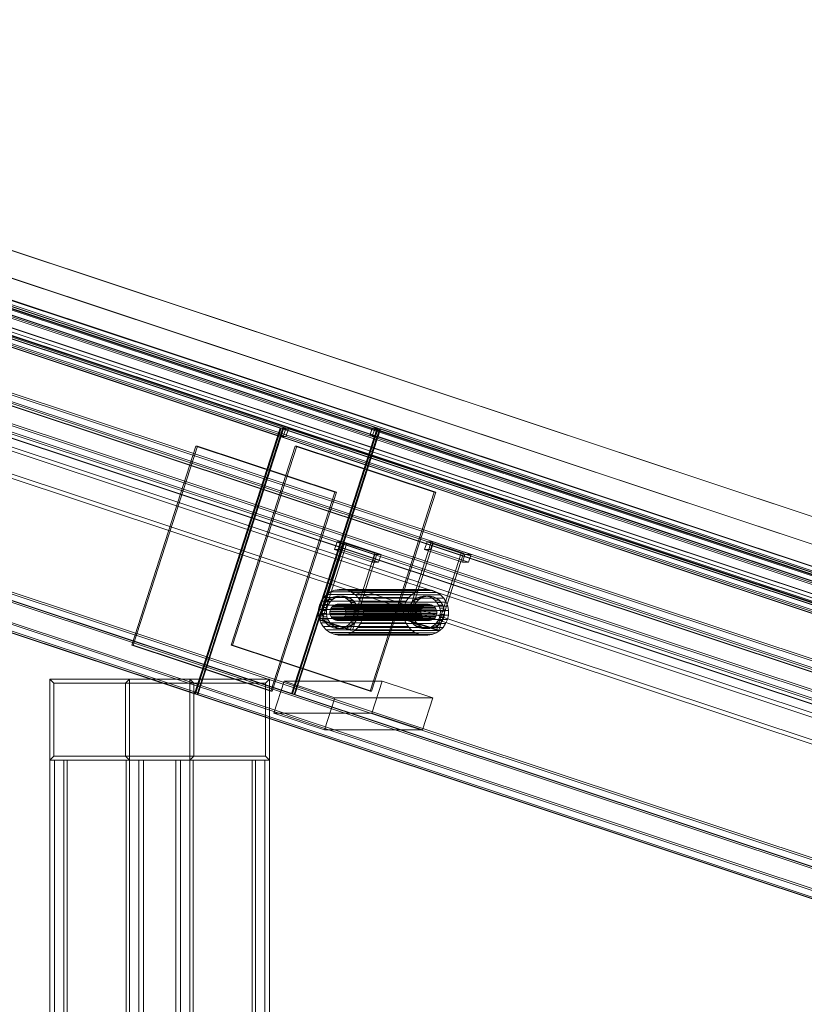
# Model space of a CAD drawing. Header units: millimetres. Extents: x -4395 to 65662, y -65530 to 6847.
# Tile 72 of 256: x -3325 to -2744, y -51194 to -50465. Entities that reach past the tile are written whole.
import ezdxf

# ---------------------------------------------------------------- set-up
doc = ezdxf.new("R2010")
doc.units = ezdxf.units.MM
doc.layers.add('R33_DET_lateral_C07', color=7, linetype='Continuous', lineweight=0)

msp = doc.modelspace()

# ---------------------------------------------------------------- linework, layer by layer
at = {"layer": 'R33_DET_lateral_C07'}
for p, q in [((-3907.534, -50464.746), (2539.707, -52606.704)), ((2540.225, -52606.704), (-3907.016, -50464.746)), ((-3845.887, -50464.746), (2601.355, -52606.704)), ((2601.873, -52606.704), (-3845.369, -50464.746)), ((2585.097, -52661.48), (-3974.479, -50482.201)), ((-3973.56, -50479.35), (2586.016, -52658.628)), ((-3914.041, -50482.201), (2645.536, -52661.48)), ((2646.455, -52658.628), (-3913.122, -50479.35)), ((2528.985, -52639.968), (-3918.256, -50498.011)), ((-3917.738, -50498.011), (2529.503, -52639.968)), ((2590.633, -52639.968), (-3856.608, -50498.011)), ((-3856.09, -50498.011), (2591.151, -52639.968)), ((-3908.95, -50503.972), (2519.568, -52639.709)), ((2580.007, -52639.709), (-3848.512, -50503.972)), ((2518.649, -52642.56), (-3909.869, -50506.823)), ((-3849.431, -50506.823), (2579.088, -52642.56)), ((-3887.829, -50516.153), (-3132.256, -50767.177)), ((-3131.565, -50767.177), (-3887.139, -50516.153)), ((-3887.139, -50516.153), (2485.212, -52633.23)), ((-3127.939, -50767.177), (-3883.512, -50516.153)), ((2492.638, -52633.23), (-3879.713, -50516.153)), ((-3823.419, -50516.153), (2548.932, -52633.23)), ((-3819.62, -50516.153), (-3064.046, -50767.177)), ((-3815.993, -50516.153), (-3060.42, -50767.177)), ((2556.357, -52633.23), (-3815.993, -50516.153)), ((-3059.729, -50767.177), (-3815.303, -50516.153)), ((2623.139, -52749.779), (-4067.496, -50526.959)), ((-4065.658, -50521.257), (2624.977, -52744.076)), ((-4063.179, -50526.959), (2627.456, -52749.779)), ((2629.294, -52744.076), (-4061.341, -50521.257)), ((2691.349, -52749.779), (-3999.286, -50526.959)), ((-3997.448, -50521.257), (2693.187, -52744.076)), ((-3994.969, -50526.959), (2695.666, -52749.779)), ((2697.504, -52744.076), (-3993.131, -50521.257)), ((-3134.094, -50772.879), (-3889.667, -50521.856)), ((2483.374, -52638.932), (-3888.977, -50521.856)), ((-3885.35, -50521.856), (-3129.777, -50772.879)), ((-3881.551, -50521.856), (2490.8, -52638.932)), ((2547.094, -52638.932), (-3825.257, -50521.856)), ((-3065.884, -50772.879), (-3821.458, -50521.856)), ((-3817.832, -50521.856), (2554.519, -52638.932)), ((-3817.141, -50521.856), (-3061.567, -50772.879)), ((-4068.415, -50529.81), (2622.22, -52752.63)), ((2622.911, -52752.63), (-4067.724, -50529.81)), ((-3996.579, -50529.81), (2694.056, -52752.63)), ((2694.747, -52752.63), (-3995.888, -50529.81)), ((-4005.113, -50577.242), (2554.464, -52756.52)), ((2614.903, -52756.52), (-3944.674, -50577.242)), ((2553.545, -52759.372), (-4006.032, -50580.093)), ((-3945.593, -50580.093), (2613.984, -52759.372)), ((-4108.545, -50654.314), (2582.09, -52877.133)), ((2586.407, -52877.133), (-4104.228, -50654.314)), ((-4040.336, -50654.314), (2650.299, -52877.133)), ((2654.617, -52877.133), (-4036.018, -50654.314)), ((2580.252, -52882.836), (-4110.383, -50660.016)), ((-4109.692, -50660.016), (2580.943, -52882.836)), ((-4106.066, -50660.016), (2584.569, -52882.836)), ((2648.461, -52882.836), (-4042.174, -50660.016)), ((2652.088, -52882.836), (-4038.547, -50660.016)), ((-4037.857, -50660.016), (2652.779, -52882.836)), ((-3195.667, -50963.911), (-3951.241, -50712.888)), ((-3950.55, -50712.888), (-3194.977, -50963.911)), ((-3123.832, -50963.911), (-3879.405, -50712.888)), ((-3878.714, -50712.888), (-3123.141, -50963.911)), ((-3195.667, -50963.911), (-3132.256, -50767.177)), ((-3131.565, -50767.177), (-3194.977, -50963.911)), ((-3193.795, -50964.533), (-3130.383, -50767.799)), ((-3193.104, -50964.533), (-3129.693, -50767.799)), ((-3134.094, -50772.879), (-3132.256, -50767.177)), ((-3132.256, -50767.177), (-3131.565, -50767.177)), ((-3132.256, -50767.177), (-3127.939, -50767.177)), ((-3132.221, -50773.501), (-3130.383, -50767.799)), ((-3129.693, -50767.799), (-3130.383, -50767.799)), ((-3130.383, -50767.799), (-2008.9, -51140.387)), ((-3126.066, -50767.799), (-3130.383, -50767.799)), ((-3127.939, -50767.177), (-3129.777, -50772.879)), ((-2008.21, -51140.387), (-3129.693, -50767.799)), ((-3127.904, -50773.501), (-3126.066, -50767.799)), ((-2004.583, -51140.387), (-3126.066, -50767.799)), ((-3123.832, -50963.911), (-3060.42, -50767.177)), ((-3059.729, -50767.177), (-3123.141, -50963.911)), ((-3121.959, -50964.533), (-3058.548, -50767.799)), ((-3121.269, -50964.533), (-3057.857, -50767.799)), ((-3065.884, -50772.879), (-3064.046, -50767.177)), ((-3064.046, -50767.177), (-3059.729, -50767.177)), ((-3064.012, -50773.501), (-3062.174, -50767.799)), ((-3057.857, -50767.799), (-3062.174, -50767.799)), ((-3062.174, -50767.799), (-1940.691, -51140.387)), ((-3059.729, -50767.177), (-3061.567, -50772.879)), ((-3060.42, -50767.177), (-3059.729, -50767.177)), ((-3059.695, -50773.501), (-3057.857, -50767.799)), ((-3057.857, -50767.799), (-3058.548, -50767.799)), ((-3058.548, -50767.799), (-1937.064, -51140.387)), ((-1936.374, -51140.387), (-3057.857, -50767.799)), ((-3129.777, -50772.879), (-3134.094, -50772.879)), ((-2010.738, -51146.09), (-3132.221, -50773.501)), ((-3132.221, -50773.501), (-3127.904, -50773.501)), ((-3127.904, -50773.501), (-2006.421, -51146.09)), ((-3061.567, -50772.879), (-3065.884, -50772.879)), ((-1942.529, -51146.09), (-3064.012, -50773.501)), ((-3064.012, -50773.501), (-3059.695, -50773.501)), ((-3059.695, -50773.501), (-1938.212, -51146.09)), ((-3242.064, -50927.797), (-3194.582, -50780.484)), ((-3241.028, -50927.797), (-3193.546, -50780.484)), ((-3193.546, -50780.484), (-3194.582, -50780.484)), ((-3194.582, -50780.484), (-3091.607, -50814.695)), ((-3090.571, -50814.695), (-3193.546, -50780.484)), ((-3168.501, -50927.797), (-3121.019, -50780.484)), ((-3167.465, -50927.797), (-3119.983, -50780.484)), ((-3119.983, -50780.484), (-3121.019, -50780.484)), ((-3121.019, -50780.484), (-3018.045, -50814.695)), ((-3017.009, -50814.695), (-3119.983, -50780.484)), ((-3139.09, -50962.008), (-3091.607, -50814.695)), ((-3090.571, -50814.695), (-3138.054, -50962.008)), ((-3091.607, -50814.695), (-3090.571, -50814.695)), ((-3065.527, -50962.008), (-3018.045, -50814.695)), ((-3017.009, -50814.695), (-3064.491, -50962.008)), ((-3018.045, -50814.695), (-3017.009, -50814.695)), ((-3102.865, -50909.42), (-3084.485, -50852.396)), ((-3101.139, -50909.42), (-3082.758, -50852.396)), ((-3091.894, -50857.165), (-3090.056, -50851.463)), ((-3085.567, -50851.463), (-3090.056, -50851.463)), ((-3090.056, -50851.463), (-3061.973, -50860.793)), ((-3087.405, -50857.165), (-3085.567, -50851.463)), ((-3057.483, -50860.793), (-3085.567, -50851.463)), ((-3082.758, -50852.396), (-3084.485, -50852.396)), ((-3084.485, -50852.396), (-3062.018, -50859.86)), ((-3060.291, -50859.86), (-3082.758, -50852.396)), ((-3038.973, -50909.42), (-3020.593, -50852.396)), ((-3037.246, -50909.42), (-3018.866, -50852.396)), ((-3025.239, -50857.165), (-3023.401, -50851.463)), ((-3018.911, -50851.463), (-3023.401, -50851.463)), ((-3023.401, -50851.463), (-2995.317, -50860.793)), ((-3020.749, -50857.165), (-3018.911, -50851.463)), ((-3018.866, -50852.396), (-3020.593, -50852.396)), ((-3020.593, -50852.396), (-2998.126, -50859.86)), ((-2990.827, -50860.793), (-3018.911, -50851.463)), ((-2996.399, -50859.86), (-3018.866, -50852.396)), ((-3063.811, -50866.496), (-3091.894, -50857.165)), ((-3091.894, -50857.165), (-3087.405, -50857.165)), ((-3087.405, -50857.165), (-3059.321, -50866.496)), ((-3080.398, -50916.885), (-3062.018, -50859.86)), ((-3060.291, -50859.86), (-3078.671, -50916.885)), ((-3063.811, -50866.496), (-3061.973, -50860.793)), ((-3062.018, -50859.86), (-3060.291, -50859.86)), ((-3061.973, -50860.793), (-3057.483, -50860.793)), ((-3057.483, -50860.793), (-3059.321, -50866.496)), ((-2997.155, -50866.496), (-3025.239, -50857.165)), ((-3025.239, -50857.165), (-3020.749, -50857.165)), ((-3020.749, -50857.165), (-2992.665, -50866.496)), ((-3016.506, -50916.885), (-2998.126, -50859.86)), ((-2996.399, -50859.86), (-3014.779, -50916.885)), ((-2998.126, -50859.86), (-2996.399, -50859.86)), ((-2997.155, -50866.496), (-2995.317, -50860.793)), ((-2995.317, -50860.793), (-2990.827, -50860.793)), ((-2990.827, -50860.793), (-2992.665, -50866.496)), ((-3059.321, -50866.496), (-3063.811, -50866.496)), ((-2992.665, -50866.496), (-2997.155, -50866.496)), ((-3099.983, -50892.581), (-3097.612, -50890.276)), ((-3097.612, -50890.276), (-3094.844, -50888.485)), ((-3034.583, -50890.276), (-3097.612, -50890.276)), ((-3094.844, -50888.485), (-3091.785, -50887.277)), ((-3031.815, -50888.485), (-3094.844, -50888.485)), ((-3092.444, -50892.092), (-3090.162, -50891.683)), ((-3091.785, -50887.277), (-3088.552, -50886.698)), ((-3028.756, -50887.277), (-3091.785, -50887.277)), ((-3090.162, -50891.683), (-3087.845, -50891.735)), ((-3087.054, -50891.683), (-3090.162, -50891.683)), ((-3087.054, -50891.683), (-3089.335, -50892.092)), ((-3088.552, -50886.698), (-3085.27, -50886.77)), ((-3025.523, -50886.698), (-3088.552, -50886.698)), ((-3087.845, -50891.735), (-3085.583, -50892.244)), ((-3084.737, -50891.735), (-3087.845, -50891.735)), ((-3084.737, -50891.735), (-3087.054, -50891.683)), ((-3085.27, -50886.77), (-3082.066, -50887.491)), ((-3022.241, -50886.77), (-3085.27, -50886.77)), ((-3082.475, -50892.244), (-3084.737, -50891.735)), ((-3082.066, -50887.491), (-3079.061, -50888.833)), ((-3019.036, -50887.491), (-3082.066, -50887.491)), ((-3079.061, -50888.833), (-3076.372, -50890.745)), ((-3016.032, -50888.833), (-3079.061, -50888.833)), ((-3076.372, -50890.745), (-3074.102, -50893.152)), ((-3013.343, -50890.745), (-3076.372, -50890.745)), ((-3034.583, -50890.276), (-3036.954, -50892.581)), ((-3031.815, -50888.485), (-3034.583, -50890.276)), ((-3028.756, -50887.277), (-3031.815, -50888.485)), ((-3025.523, -50886.698), (-3028.756, -50887.277)), ((-3028.551, -50892.092), (-3026.269, -50891.683)), ((-3026.269, -50891.683), (-3023.953, -50891.735)), ((-3023.161, -50891.683), (-3026.269, -50891.683)), ((-3022.241, -50886.77), (-3025.523, -50886.698)), ((-3023.161, -50891.683), (-3025.443, -50892.092)), ((-3023.953, -50891.735), (-3021.691, -50892.244)), ((-3020.845, -50891.735), (-3023.953, -50891.735)), ((-3020.845, -50891.735), (-3023.161, -50891.683)), ((-3019.036, -50887.491), (-3022.241, -50886.77)), ((-3018.582, -50892.244), (-3020.845, -50891.735)), ((-3016.032, -50888.833), (-3019.036, -50887.491)), ((-3013.343, -50890.745), (-3016.032, -50888.833)), ((-3011.073, -50893.152), (-3013.343, -50890.745)), ((-3103.898, -50901.615), (-3103.188, -50898.361)), ((-3103.188, -50898.361), (-3101.866, -50895.311)), ((-3103.188, -50898.361), (-3040.158, -50898.361)), ((-3101.866, -50895.311), (-3099.983, -50892.581)), ((-3038.837, -50895.311), (-3101.866, -50895.311)), ((-3100.493, -50899.916), (-3099.56, -50897.763)), ((-3036.954, -50892.581), (-3099.983, -50892.581)), ((-3099.56, -50897.763), (-3098.231, -50895.836)), ((-3096.451, -50897.763), (-3099.56, -50897.763)), ((-3098.231, -50895.836), (-3096.557, -50894.209)), ((-3095.123, -50895.836), (-3098.231, -50895.836)), ((-3096.451, -50897.763), (-3097.384, -50899.916)), ((-3096.557, -50894.209), (-3094.603, -50892.945)), ((-3093.449, -50894.209), (-3096.557, -50894.209)), ((-3095.123, -50895.836), (-3096.451, -50897.763)), ((-3093.449, -50894.209), (-3095.123, -50895.836)), ((-3094.603, -50892.945), (-3092.444, -50892.092)), ((-3091.495, -50892.945), (-3094.603, -50892.945)), ((-3093.918, -50899.742), (-3093.081, -50898.929)), ((-3091.495, -50892.945), (-3093.449, -50894.209)), ((-3093.081, -50898.929), (-3092.104, -50898.297)), ((-3025.735, -50898.929), (-3093.081, -50898.929)), ((-3089.335, -50892.092), (-3092.444, -50892.092)), ((-3092.104, -50898.297), (-3091.024, -50897.87)), ((-3024.758, -50898.297), (-3092.104, -50898.297)), ((-3089.335, -50892.092), (-3091.495, -50892.945)), ((-3091.024, -50897.87), (-3089.883, -50897.666)), ((-3023.678, -50897.87), (-3091.024, -50897.87)), ((-3089.883, -50897.666), (-3088.725, -50897.691)), ((-3022.537, -50897.666), (-3089.883, -50897.666)), ((-3088.725, -50897.691), (-3087.594, -50897.946)), ((-3021.379, -50897.691), (-3088.725, -50897.691)), ((-3087.594, -50897.946), (-3086.533, -50898.42)), ((-3020.248, -50897.946), (-3087.594, -50897.946)), ((-3086.533, -50898.42), (-3085.584, -50899.094)), ((-3019.187, -50898.42), (-3086.533, -50898.42)), ((-3085.584, -50899.094), (-3084.783, -50899.944)), ((-3018.238, -50899.094), (-3085.584, -50899.094)), ((-3085.583, -50892.244), (-3083.462, -50893.191)), ((-3082.475, -50892.244), (-3085.583, -50892.244)), ((-3083.462, -50893.191), (-3081.564, -50894.54)), ((-3080.354, -50893.191), (-3083.462, -50893.191)), ((-3080.354, -50893.191), (-3082.475, -50892.244)), ((-3081.564, -50894.54), (-3079.962, -50896.239)), ((-3078.456, -50894.54), (-3081.564, -50894.54)), ((-3078.456, -50894.54), (-3080.354, -50893.191)), ((-3079.962, -50896.239), (-3078.716, -50898.223)), ((-3076.853, -50896.239), (-3079.962, -50896.239)), ((-3078.716, -50898.223), (-3077.877, -50900.415)), ((-3075.608, -50898.223), (-3078.716, -50898.223)), ((-3076.853, -50896.239), (-3078.456, -50894.54)), ((-3075.608, -50898.223), (-3076.853, -50896.239)), ((-3074.768, -50900.415), (-3075.608, -50898.223)), ((-3074.102, -50893.152), (-3072.338, -50895.962)), ((-3011.073, -50893.152), (-3074.102, -50893.152)), ((-3072.338, -50895.962), (-3071.148, -50899.068)), ((-3009.309, -50895.962), (-3072.338, -50895.962)), ((-3071.148, -50899.068), (-3070.578, -50902.35)), ((-3008.119, -50899.068), (-3071.148, -50899.068)), ((-3040.158, -50898.361), (-3040.869, -50901.615)), ((-3038.837, -50895.311), (-3040.158, -50898.361)), ((-3036.954, -50892.581), (-3038.837, -50895.311)), ((-3036.6, -50899.916), (-3035.667, -50897.763)), ((-3035.667, -50897.763), (-3034.338, -50895.836)), ((-3032.559, -50897.763), (-3035.667, -50897.763)), ((-3034.338, -50895.836), (-3032.665, -50894.209)), ((-3031.23, -50895.836), (-3034.338, -50895.836)), ((-3032.559, -50897.763), (-3033.492, -50899.916)), ((-3032.665, -50894.209), (-3030.711, -50892.945)), ((-3029.556, -50894.209), (-3032.665, -50894.209)), ((-3031.23, -50895.836), (-3032.559, -50897.763)), ((-3029.556, -50894.209), (-3031.23, -50895.836)), ((-3030.711, -50892.945), (-3028.551, -50892.092)), ((-3027.602, -50892.945), (-3030.711, -50892.945)), ((-3027.602, -50892.945), (-3029.556, -50894.209)), ((-3025.443, -50892.092), (-3028.551, -50892.092)), ((-3025.443, -50892.092), (-3027.602, -50892.945)), ((-3025.735, -50898.929), (-3026.572, -50899.742)), ((-3024.758, -50898.297), (-3025.735, -50898.929)), ((-3023.678, -50897.87), (-3024.758, -50898.297)), ((-3022.537, -50897.666), (-3023.678, -50897.87)), ((-3021.379, -50897.691), (-3022.537, -50897.666)), ((-3021.691, -50892.244), (-3019.57, -50893.191)), ((-3018.582, -50892.244), (-3021.691, -50892.244)), ((-3020.248, -50897.946), (-3021.379, -50897.691)), ((-3019.187, -50898.42), (-3020.248, -50897.946)), ((-3019.57, -50893.191), (-3017.672, -50894.54)), ((-3016.461, -50893.191), (-3019.57, -50893.191)), ((-3018.238, -50899.094), (-3019.187, -50898.42)), ((-3016.461, -50893.191), (-3018.582, -50892.244)), ((-3017.437, -50899.944), (-3018.238, -50899.094)), ((-3017.672, -50894.54), (-3016.069, -50896.239)), ((-3014.563, -50894.54), (-3017.672, -50894.54)), ((-3014.563, -50894.54), (-3016.461, -50893.191)), ((-3016.069, -50896.239), (-3014.824, -50898.223)), ((-3012.961, -50896.239), (-3016.069, -50896.239)), ((-3014.824, -50898.223), (-3013.984, -50900.415)), ((-3011.716, -50898.223), (-3014.824, -50898.223)), ((-3012.961, -50896.239), (-3014.563, -50894.54)), ((-3011.716, -50898.223), (-3012.961, -50896.239)), ((-3010.876, -50900.415), (-3011.716, -50898.223)), ((-3009.309, -50895.962), (-3011.073, -50893.152)), ((-3008.119, -50899.068), (-3009.309, -50895.962)), ((-3007.548, -50902.35), (-3008.119, -50899.068)), ((-3103.969, -50904.947), (-3103.898, -50901.615)), ((-3103.399, -50908.229), (-3103.969, -50904.947)), ((-3040.94, -50904.947), (-3103.969, -50904.947)), ((-3040.869, -50901.615), (-3103.898, -50901.615)), ((-3101.044, -50904.565), (-3100.994, -50902.213)), ((-3100.642, -50906.881), (-3101.044, -50904.565)), ((-3097.936, -50904.565), (-3101.044, -50904.565)), ((-3100.994, -50902.213), (-3100.493, -50899.916)), ((-3097.886, -50902.213), (-3100.994, -50902.213)), ((-3100.493, -50899.916), (-3097.384, -50899.916)), ((-3097.886, -50902.213), (-3097.936, -50904.565)), ((-3097.936, -50904.565), (-3097.534, -50906.881)), ((-3097.384, -50899.916), (-3097.886, -50902.213)), ((-3095.324, -50904.107), (-3095.299, -50902.931)), ((-3095.123, -50905.265), (-3095.324, -50904.107)), ((-3027.978, -50904.107), (-3095.324, -50904.107)), ((-3095.299, -50902.931), (-3095.049, -50901.782)), ((-3027.953, -50902.931), (-3095.299, -50902.931)), ((-3094.703, -50906.361), (-3095.123, -50905.265)), ((-3027.777, -50905.265), (-3095.123, -50905.265)), ((-3095.049, -50901.782), (-3094.582, -50900.706)), ((-3095.049, -50901.782), (-3027.702, -50901.782)), ((-3094.081, -50907.353), (-3094.703, -50906.361)), ((-3027.357, -50906.361), (-3094.703, -50906.361)), ((-3094.582, -50900.706), (-3093.918, -50899.742)), ((-3027.236, -50900.706), (-3094.582, -50900.706)), ((-3026.572, -50899.742), (-3093.918, -50899.742)), ((-3084.783, -50899.944), (-3084.161, -50900.936)), ((-3017.437, -50899.944), (-3084.783, -50899.944)), ((-3083.815, -50905.514), (-3084.282, -50906.591)), ((-3084.161, -50900.936), (-3083.741, -50902.032)), ((-3016.814, -50900.936), (-3084.161, -50900.936)), ((-3083.564, -50904.366), (-3083.815, -50905.514)), ((-3016.469, -50905.514), (-3083.815, -50905.514)), ((-3083.741, -50902.032), (-3083.539, -50903.19)), ((-3016.394, -50902.032), (-3083.741, -50902.032)), ((-3083.539, -50903.19), (-3083.564, -50904.366)), ((-3016.218, -50904.366), (-3083.564, -50904.366)), ((-3016.193, -50903.19), (-3083.539, -50903.19)), ((-3077.524, -50905.084), (-3078.026, -50907.381)), ((-3077.877, -50900.415), (-3077.474, -50902.732)), ((-3074.768, -50900.415), (-3077.877, -50900.415)), ((-3077.474, -50902.732), (-3077.524, -50905.084)), ((-3074.416, -50905.084), (-3077.524, -50905.084)), ((-3074.366, -50902.732), (-3077.474, -50902.732)), ((-3074.917, -50907.381), (-3074.416, -50905.084)), ((-3074.366, -50902.732), (-3074.768, -50900.415)), ((-3074.416, -50905.084), (-3074.366, -50902.732)), ((-3070.649, -50905.682), (-3071.359, -50908.936)), ((-3070.578, -50902.35), (-3070.649, -50905.682)), ((-3007.62, -50905.682), (-3070.649, -50905.682)), ((-3007.548, -50902.35), (-3070.578, -50902.35)), ((-3040.869, -50901.615), (-3040.94, -50904.947)), ((-3040.94, -50904.947), (-3040.37, -50908.229)), ((-3037.152, -50904.565), (-3037.102, -50902.213)), ((-3036.749, -50906.881), (-3037.152, -50904.565)), ((-3034.044, -50904.565), (-3037.152, -50904.565)), ((-3037.102, -50902.213), (-3036.6, -50899.916)), ((-3033.993, -50902.213), (-3037.102, -50902.213)), ((-3036.6, -50899.916), (-3033.492, -50899.916)), ((-3033.993, -50902.213), (-3034.044, -50904.565)), ((-3034.044, -50904.565), (-3033.641, -50906.881)), ((-3033.492, -50899.916), (-3033.993, -50902.213)), ((-3027.953, -50902.931), (-3027.978, -50904.107)), ((-3027.978, -50904.107), (-3027.777, -50905.265)), ((-3027.702, -50901.782), (-3027.953, -50902.931)), ((-3027.777, -50905.265), (-3027.357, -50906.361)), ((-3027.236, -50900.706), (-3027.702, -50901.782)), ((-3027.357, -50906.361), (-3026.734, -50907.353)), ((-3026.572, -50899.742), (-3027.236, -50900.706)), ((-3016.814, -50900.936), (-3017.437, -50899.944)), ((-3016.935, -50906.591), (-3016.469, -50905.514)), ((-3016.394, -50902.032), (-3016.814, -50900.936)), ((-3016.469, -50905.514), (-3016.218, -50904.366)), ((-3016.193, -50903.19), (-3016.394, -50902.032)), ((-3016.218, -50904.366), (-3016.193, -50903.19)), ((-3013.632, -50905.084), (-3014.133, -50907.381)), ((-3013.984, -50900.415), (-3013.581, -50902.732)), ((-3010.876, -50900.415), (-3013.984, -50900.415)), ((-3013.581, -50902.732), (-3013.632, -50905.084)), ((-3010.523, -50905.084), (-3013.632, -50905.084)), ((-3010.473, -50902.732), (-3013.581, -50902.732)), ((-3011.025, -50907.381), (-3010.523, -50905.084)), ((-3010.473, -50902.732), (-3010.876, -50900.415)), ((-3010.523, -50905.084), (-3010.473, -50902.732)), ((-3008.33, -50908.936), (-3007.62, -50905.682)), ((-3007.62, -50905.682), (-3007.548, -50902.35)), ((-3102.209, -50911.334), (-3103.399, -50908.229)), ((-3040.37, -50908.229), (-3103.399, -50908.229)), ((-3080.398, -50916.885), (-3102.865, -50909.42)), ((-3102.865, -50909.42), (-3101.139, -50909.42)), ((-3100.445, -50914.145), (-3102.209, -50911.334)), ((-3039.18, -50911.334), (-3102.209, -50911.334)), ((-3101.139, -50909.42), (-3078.671, -50916.885)), ((-3099.802, -50909.074), (-3100.642, -50906.881)), ((-3097.534, -50906.881), (-3100.642, -50906.881)), ((-3098.557, -50911.058), (-3099.802, -50909.074)), ((-3096.694, -50909.074), (-3099.802, -50909.074)), ((-3096.954, -50912.757), (-3098.557, -50911.058)), ((-3095.448, -50911.058), (-3098.557, -50911.058)), ((-3097.534, -50906.881), (-3096.694, -50909.074)), ((-3095.056, -50914.106), (-3096.954, -50912.757)), ((-3093.846, -50912.757), (-3096.954, -50912.757)), ((-3096.694, -50909.074), (-3095.448, -50911.058)), ((-3095.448, -50911.058), (-3093.846, -50912.757)), ((-3093.279, -50908.203), (-3094.081, -50907.353)), ((-3026.734, -50907.353), (-3094.081, -50907.353)), ((-3093.846, -50912.757), (-3091.948, -50914.106)), ((-3092.33, -50908.877), (-3093.279, -50908.203)), ((-3025.933, -50908.203), (-3093.279, -50908.203)), ((-3091.27, -50909.351), (-3092.33, -50908.877)), ((-3024.984, -50908.877), (-3092.33, -50908.877)), ((-3090.139, -50909.605), (-3091.27, -50909.351)), ((-3023.924, -50909.351), (-3091.27, -50909.351)), ((-3088.981, -50909.631), (-3090.139, -50909.605)), ((-3022.793, -50909.605), (-3090.139, -50909.605)), ((-3087.84, -50909.427), (-3088.981, -50909.631)), ((-3021.634, -50909.631), (-3088.981, -50909.631)), ((-3086.76, -50909), (-3087.84, -50909.427)), ((-3020.493, -50909.427), (-3087.84, -50909.427)), ((-3085.783, -50908.368), (-3086.76, -50909)), ((-3019.414, -50909), (-3086.76, -50909)), ((-3084.946, -50907.555), (-3085.783, -50908.368)), ((-3018.437, -50908.368), (-3085.783, -50908.368)), ((-3084.282, -50906.591), (-3084.946, -50907.555)), ((-3017.6, -50907.555), (-3084.946, -50907.555)), ((-3016.935, -50906.591), (-3084.282, -50906.591)), ((-3081.961, -50913.088), (-3083.915, -50914.352)), ((-3080.287, -50911.461), (-3081.961, -50913.088)), ((-3078.853, -50913.088), (-3081.961, -50913.088)), ((-3080.807, -50914.352), (-3078.853, -50913.088)), ((-3078.959, -50909.534), (-3080.287, -50911.461)), ((-3077.179, -50911.461), (-3080.287, -50911.461)), ((-3078.026, -50907.381), (-3078.959, -50909.534)), ((-3075.85, -50909.534), (-3078.959, -50909.534)), ((-3078.853, -50913.088), (-3077.179, -50911.461)), ((-3074.917, -50907.381), (-3078.026, -50907.381)), ((-3077.179, -50911.461), (-3075.85, -50909.534)), ((-3075.85, -50909.534), (-3074.917, -50907.381)), ((-3072.681, -50911.986), (-3074.563, -50914.716)), ((-3071.359, -50908.936), (-3072.681, -50911.986)), ((-3009.652, -50911.986), (-3072.681, -50911.986)), ((-3008.33, -50908.936), (-3071.359, -50908.936)), ((-3040.37, -50908.229), (-3039.18, -50911.334)), ((-3039.18, -50911.334), (-3037.416, -50914.145)), ((-3016.506, -50916.885), (-3038.973, -50909.42)), ((-3038.973, -50909.42), (-3037.246, -50909.42)), ((-3037.246, -50909.42), (-3014.779, -50916.885)), ((-3035.909, -50909.074), (-3036.749, -50906.881)), ((-3033.641, -50906.881), (-3036.749, -50906.881)), ((-3034.664, -50911.058), (-3035.909, -50909.074)), ((-3032.801, -50909.074), (-3035.909, -50909.074)), ((-3033.062, -50912.757), (-3034.664, -50911.058)), ((-3031.556, -50911.058), (-3034.664, -50911.058)), ((-3033.641, -50906.881), (-3032.801, -50909.074)), ((-3031.164, -50914.106), (-3033.062, -50912.757)), ((-3029.953, -50912.757), (-3033.062, -50912.757)), ((-3032.801, -50909.074), (-3031.556, -50911.058)), ((-3031.556, -50911.058), (-3029.953, -50912.757)), ((-3029.953, -50912.757), (-3028.055, -50914.106)), ((-3026.734, -50907.353), (-3025.933, -50908.203)), ((-3025.933, -50908.203), (-3024.984, -50908.877)), ((-3024.984, -50908.877), (-3023.924, -50909.351)), ((-3023.924, -50909.351), (-3022.793, -50909.605)), ((-3022.793, -50909.605), (-3021.634, -50909.631)), ((-3021.634, -50909.631), (-3020.493, -50909.427)), ((-3020.493, -50909.427), (-3019.414, -50909)), ((-3018.069, -50913.088), (-3020.023, -50914.352)), ((-3019.414, -50909), (-3018.437, -50908.368)), ((-3018.437, -50908.368), (-3017.6, -50907.555)), ((-3016.395, -50911.461), (-3018.069, -50913.088)), ((-3014.96, -50913.088), (-3018.069, -50913.088)), ((-3017.6, -50907.555), (-3016.935, -50906.591)), ((-3016.914, -50914.352), (-3014.96, -50913.088)), ((-3015.066, -50909.534), (-3016.395, -50911.461)), ((-3013.287, -50911.461), (-3016.395, -50911.461)), ((-3014.133, -50907.381), (-3015.066, -50909.534)), ((-3011.958, -50909.534), (-3015.066, -50909.534)), ((-3014.96, -50913.088), (-3013.287, -50911.461)), ((-3011.025, -50907.381), (-3014.133, -50907.381)), ((-3013.287, -50911.461), (-3011.958, -50909.534)), ((-3011.958, -50909.534), (-3011.025, -50907.381)), ((-3011.534, -50914.716), (-3009.652, -50911.986)), ((-3009.652, -50911.986), (-3008.33, -50908.936)), ((-3098.175, -50916.552), (-3100.445, -50914.145)), ((-3037.416, -50914.145), (-3100.445, -50914.145)), ((-3095.486, -50918.463), (-3098.175, -50916.552)), ((-3035.146, -50916.552), (-3098.175, -50916.552)), ((-3092.481, -50919.805), (-3095.486, -50918.463)), ((-3032.457, -50918.463), (-3095.486, -50918.463)), ((-3092.935, -50915.053), (-3095.056, -50914.106)), ((-3091.948, -50914.106), (-3095.056, -50914.106)), ((-3090.673, -50915.562), (-3092.935, -50915.053)), ((-3089.827, -50915.053), (-3092.935, -50915.053)), ((-3089.276, -50920.526), (-3092.481, -50919.805)), ((-3029.452, -50919.805), (-3092.481, -50919.805)), ((-3091.948, -50914.106), (-3089.827, -50915.053)), ((-3088.356, -50915.613), (-3090.673, -50915.562)), ((-3087.565, -50915.562), (-3090.673, -50915.562)), ((-3089.827, -50915.053), (-3087.565, -50915.562)), ((-3085.995, -50920.599), (-3089.276, -50920.526)), ((-3026.247, -50920.526), (-3089.276, -50920.526)), ((-3086.075, -50915.205), (-3088.356, -50915.613)), ((-3085.248, -50915.613), (-3088.356, -50915.613)), ((-3087.565, -50915.562), (-3085.248, -50915.613)), ((-3083.915, -50914.352), (-3086.075, -50915.205)), ((-3082.966, -50915.205), (-3086.075, -50915.205)), ((-3082.762, -50920.02), (-3085.995, -50920.599)), ((-3022.965, -50920.599), (-3085.995, -50920.599)), ((-3085.248, -50915.613), (-3082.966, -50915.205)), ((-3080.807, -50914.352), (-3083.915, -50914.352)), ((-3082.966, -50915.205), (-3080.807, -50914.352)), ((-3079.703, -50918.812), (-3082.762, -50920.02)), ((-3019.733, -50920.02), (-3082.762, -50920.02)), ((-3078.671, -50916.885), (-3080.398, -50916.885)), ((-3076.934, -50917.021), (-3079.703, -50918.812)), ((-3016.674, -50918.812), (-3079.703, -50918.812)), ((-3074.563, -50914.716), (-3076.934, -50917.021)), ((-3013.905, -50917.021), (-3076.934, -50917.021)), ((-3011.534, -50914.716), (-3074.563, -50914.716)), ((-3037.416, -50914.145), (-3035.146, -50916.552)), ((-3035.146, -50916.552), (-3032.457, -50918.463)), ((-3032.457, -50918.463), (-3029.452, -50919.805)), ((-3029.043, -50915.053), (-3031.164, -50914.106)), ((-3028.055, -50914.106), (-3031.164, -50914.106)), ((-3029.452, -50919.805), (-3026.247, -50920.526)), ((-3026.78, -50915.562), (-3029.043, -50915.053)), ((-3025.934, -50915.053), (-3029.043, -50915.053)), ((-3028.055, -50914.106), (-3025.934, -50915.053)), ((-3024.464, -50915.613), (-3026.78, -50915.562)), ((-3023.672, -50915.562), (-3026.78, -50915.562)), ((-3026.247, -50920.526), (-3022.965, -50920.599)), ((-3025.934, -50915.053), (-3023.672, -50915.562)), ((-3022.182, -50915.205), (-3024.464, -50915.613)), ((-3021.356, -50915.613), (-3024.464, -50915.613)), ((-3023.672, -50915.562), (-3021.356, -50915.613)), ((-3022.965, -50920.599), (-3019.733, -50920.02)), ((-3020.023, -50914.352), (-3022.182, -50915.205)), ((-3019.074, -50915.205), (-3022.182, -50915.205)), ((-3021.356, -50915.613), (-3019.074, -50915.205)), ((-3016.914, -50914.352), (-3020.023, -50914.352)), ((-3019.733, -50920.02), (-3016.674, -50918.812)), ((-3019.074, -50915.205), (-3016.914, -50914.352)), ((-3016.674, -50918.812), (-3013.905, -50917.021)), ((-3014.779, -50916.885), (-3016.506, -50916.885)), ((-3013.905, -50917.021), (-3011.534, -50914.716)), ((-3139.09, -50962.008), (-3242.064, -50927.797)), ((-3242.064, -50927.797), (-3241.028, -50927.797)), ((-3241.028, -50927.797), (-3138.054, -50962.008)), ((-3065.527, -50962.008), (-3168.501, -50927.797)), ((-3168.501, -50927.797), (-3167.465, -50927.797)), ((-3167.465, -50927.797), (-3064.491, -50962.008)), ((-3199.186, -50953.117), (-3302.796, -50953.117)), ((-3302.796, -50953.117), (-3302.796, -51013.117)), ((-3302.796, -50953.117), (-3299.841, -50956.117)), ((-3243.697, -50953.117), (-3302.796, -50953.117)), ((-3299.841, -51010.117), (-3299.841, -50956.117)), ((-3299.841, -50956.117), (-3196.231, -50956.117)), ((-3299.841, -50956.117), (-3246.652, -50956.117)), ((-3243.697, -50953.117), (-3246.652, -50956.117)), ((-3246.652, -50956.117), (-3143.042, -50956.117)), ((-3246.652, -50956.117), (-3246.652, -51010.117)), ((-3140.087, -50953.117), (-3243.697, -50953.117)), ((-3243.697, -51013.117), (-3243.697, -50953.117)), ((-3199.186, -51013.117), (-3199.186, -50953.117)), ((-3196.231, -50956.117), (-3199.186, -50953.117)), ((-3199.186, -50953.117), (-3140.087, -50953.117)), ((-3196.231, -50956.117), (-3196.231, -51010.117)), ((-3143.042, -50956.117), (-3196.231, -50956.117)), ((-3143.042, -50956.117), (-3140.087, -50953.117)), ((-3143.042, -51010.117), (-3143.042, -50956.117)), ((-3140.087, -50953.117), (-3140.087, -51013.117)), ((-3136.783, -50978.213), (-3129.125, -50954.453)), ((-3056.598, -50954.453), (-3129.125, -50954.453)), ((-3129.125, -50954.453), (-3091.68, -50966.893)), ((-3064.257, -50978.213), (-3056.598, -50954.453)), ((-3019.153, -50966.893), (-3056.598, -50954.453)), ((-3194.977, -50963.911), (-3195.667, -50963.911)), ((-2072.312, -51337.121), (-3193.795, -50964.533)), ((-3193.795, -50964.533), (-3193.104, -50964.533)), ((-3193.104, -50964.533), (-2071.621, -51337.121)), ((-3138.054, -50962.008), (-3139.09, -50962.008)), ((-3123.141, -50963.911), (-3123.832, -50963.911)), ((-2000.476, -51337.121), (-3121.959, -50964.533)), ((-3121.959, -50964.533), (-3121.269, -50964.533)), ((-3121.269, -50964.533), (-1999.785, -51337.121)), ((-3064.491, -50962.008), (-3065.527, -50962.008)), ((-3099.338, -50990.653), (-3091.68, -50966.893)), ((-3091.68, -50966.893), (-3019.153, -50966.893)), ((-3019.153, -50966.893), (-3026.811, -50990.653)), ((-3099.338, -50990.653), (-3136.783, -50978.213)), ((-3136.783, -50978.213), (-3064.257, -50978.213)), ((-3064.257, -50978.213), (-3026.811, -50990.653)), ((-3026.811, -50990.653), (-3099.338, -50990.653)), ((-3302.796, -51013.117), (-3299.841, -51010.117)), ((-3302.796, -52988), (-3302.796, -51013.117)), ((-3302.796, -51013.117), (-3292.435, -51013.117)), ((-3302.796, -51013.117), (-3299.323, -51013.117)), ((-3243.697, -51013.117), (-3302.796, -51013.117)), ((-3199.186, -51013.117), (-3302.796, -51013.117)), ((-3246.652, -51010.117), (-3299.841, -51010.117)), ((-3299.841, -51010.117), (-3196.231, -51010.117)), ((-3289.998, -51013.117), (-3299.323, -51013.117)), ((-3299.323, -51013.117), (-3299.323, -52988)), ((-3299.323, -51013.117), (-3246.134, -51013.117)), ((-3292.435, -52988), (-3292.435, -51013.117)), ((-3292.435, -51013.117), (-3233.336, -51013.117)), ((-3292.435, -51013.117), (-3289.998, -51013.117)), ((-3236.809, -51013.117), (-3289.998, -51013.117)), ((-3289.998, -51013.117), (-3289.998, -52988)), ((-3143.042, -51010.117), (-3246.652, -51010.117)), ((-3246.652, -51010.117), (-3243.697, -51013.117)), ((-3246.134, -51013.117), (-3246.134, -52988)), ((-3243.697, -51013.117), (-3246.134, -51013.117)), ((-3246.134, -51013.117), (-3236.809, -51013.117)), ((-3243.697, -52988), (-3243.697, -51013.117)), ((-3233.336, -51013.117), (-3243.697, -51013.117)), ((-3243.697, -51013.117), (-3140.087, -51013.117)), ((-3236.809, -52988), (-3236.809, -51013.117)), ((-3236.809, -51013.117), (-3233.336, -51013.117)), ((-3233.336, -51013.117), (-3233.336, -52988)), ((-3209.547, -52988), (-3209.547, -51013.117)), ((-3209.547, -51013.117), (-3199.186, -51013.117)), ((-3209.547, -51013.117), (-3206.074, -51013.117)), ((-3150.448, -51013.117), (-3209.547, -51013.117)), ((-3196.749, -51013.117), (-3206.074, -51013.117)), ((-3206.074, -51013.117), (-3206.074, -52988)), ((-3206.074, -51013.117), (-3152.885, -51013.117)), ((-3196.231, -51010.117), (-3199.186, -51013.117)), ((-3199.186, -52988), (-3199.186, -51013.117)), ((-3199.186, -51013.117), (-3140.087, -51013.117)), ((-3199.186, -51013.117), (-3196.749, -51013.117)), ((-3143.56, -51013.117), (-3196.749, -51013.117)), ((-3196.749, -51013.117), (-3196.749, -52988)), ((-3196.231, -51010.117), (-3143.042, -51010.117)), ((-3152.885, -51013.117), (-3152.885, -52988)), ((-3150.448, -51013.117), (-3152.885, -51013.117)), ((-3152.885, -51013.117), (-3143.56, -51013.117)), ((-3150.448, -52988), (-3150.448, -51013.117)), ((-3140.087, -51013.117), (-3150.448, -51013.117)), ((-3143.56, -52988), (-3143.56, -51013.117)), ((-3143.56, -51013.117), (-3140.087, -51013.117)), ((-3140.087, -51013.117), (-3143.042, -51010.117)), ((-3140.087, -51013.117), (-3140.087, -52988))]:
    msp.add_line(p, q, dxfattribs=at)

doc.saveas('drawing.dxf')
